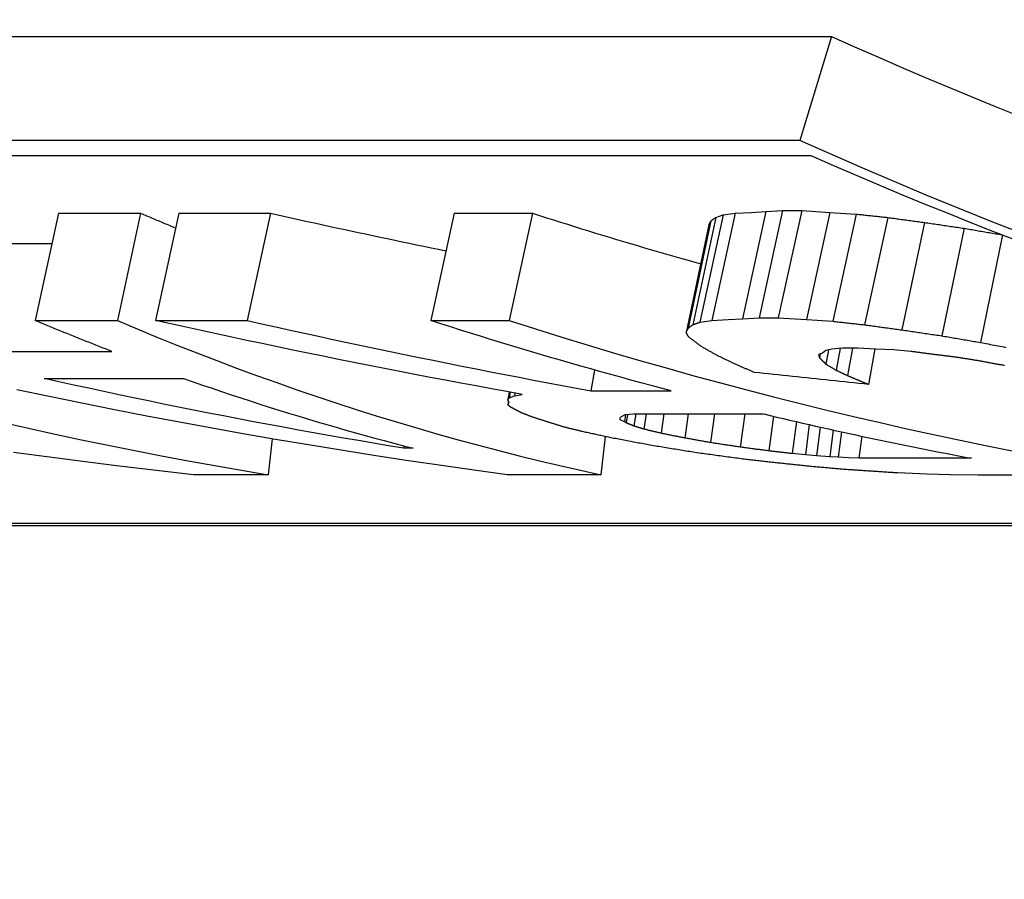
# Model space of a CAD drawing. Header units: millimetres. Extents: x 212 to 520, y 1 to 446.
# Tile 8 of 24: x 289.59 to 294.03, y 379 to 382.87. Entities that reach past the tile are written whole.
import ezdxf

# ---------------------------------------------------------------- set-up
doc = ezdxf.new("R2010")
doc.units = ezdxf.units.MM
doc.layers.add('Detail', color=2, linetype='Continuous')

msp = doc.modelspace()

# ---------------------------------------------------------------- linework, layer by layer
at = {"layer": 'Detail'}
for p, q in [((280.8598, 382.7967), (293.2499, 382.7967)), ((293.2499, 382.7967), (293.1081, 382.3276)), ((293.1081, 382.3276), (280.718, 382.3276)), ((280.9827, 382.2595), (293.1579, 382.2595)), ((289.7651, 381.9998), (289.6602, 381.5165)), ((289.7651, 381.9998), (290.1358, 381.9998)), ((290.1358, 381.9998), (290.0308, 381.5165)), ((290.308, 381.9998), (290.2031, 381.5165)), ((290.308, 381.9998), (290.7217, 381.9998)), ((290.7217, 381.9998), (290.6168, 381.5165)), ((291.5488, 381.9998), (291.4438, 381.5165)), ((291.5488, 381.9998), (291.9021, 381.9998)), ((291.9021, 381.9998), (291.7972, 381.5165)), ((292.7618, 381.9921), (292.6573, 381.5086)), ((292.8156, 381.9998), (292.7107, 381.5165)), ((292.7286, 381.9807), (292.7618, 381.9921)), ((292.7618, 381.9921), (292.8156, 381.9998)), ((292.8156, 381.9998), (292.8896, 382.0037)), ((292.9552, 382.0075), (292.8498, 381.5244)), ((292.8896, 382.0037), (292.9552, 382.0075)), ((293.0296, 382.0113), (292.9241, 381.5282)), ((292.9552, 382.0075), (293.0296, 382.0113)), ((293.1161, 382.0113), (293.0105, 381.5282)), ((293.0296, 382.0113), (293.1161, 382.0113)), ((293.1161, 382.0113), (293.2426, 382.0037)), ((293.2426, 382.0037), (293.1374, 381.5205)), ((293.2426, 382.0037), (293.3614, 381.996)), ((293.3614, 381.996), (293.2567, 381.5126)), ((292.6979, 381.9467), (292.596, 381.4624)), ((292.7072, 381.9654), (292.6042, 381.4815)), ((292.7286, 381.9807), (292.6247, 381.497)), ((292.6979, 381.9467), (292.7072, 381.9654)), ((293.5038, 381.9807), (293.3999, 381.497)), ((293.6699, 381.958), (293.5674, 381.474)), ((293.8484, 381.9318), (293.7473, 381.4473)), ((294.0214, 381.9019), (293.9221, 381.4173)), ((289.2758, 381.8628), (289.7354, 381.8628)), ((289.6602, 381.5165), (290.0308, 381.5165)), ((290.2031, 381.5165), (290.6168, 381.5165)), ((291.4438, 381.5165), (291.7972, 381.5165)), ((292.6573, 381.5086), (292.7107, 381.5165)), ((292.7107, 381.5165), (292.7844, 381.5205)), ((292.7844, 381.5205), (292.8498, 381.5244)), ((292.8498, 381.5244), (292.9241, 381.5282)), ((292.9241, 381.5282), (293.0105, 381.5282)), ((293.0105, 381.5282), (293.1374, 381.5205)), ((293.1374, 381.5205), (293.2567, 381.5126)), ((292.596, 381.4624), (292.6042, 381.4815)), ((289.1788, 381.377), (290.0062, 381.377)), ((293.2099, 381.3698), (293.1913, 381.3625)), ((293.2251, 381.3806), (293.2099, 381.3698)), ((293.2525, 381.3879), (293.2251, 381.3806)), ((293.2376, 381.3839), (293.2253, 381.32)), ((293.3004, 381.3916), (293.2525, 381.3879)), ((293.2898, 381.3908), (293.2712, 381.2923)), ((293.3693, 381.3916), (293.3004, 381.3916)), ((293.345, 381.3916), (293.3222, 381.2685)), ((293.4506, 381.3879), (293.3693, 381.3916)), ((293.4461, 381.3881), (293.4174, 381.2286)), ((293.5314, 381.3843), (293.4506, 381.3879)), ((293.6077, 381.377), (293.5314, 381.3843)), ((293.1913, 381.3625), (293.1966, 381.3483)), ((293.2001, 381.3659), (293.1966, 381.3483)), ((292.1822, 381.2932), (292.1657, 381.1995)), ((289.7004, 381.2551), (290.3294, 381.2551)), ((291.7974, 381.1941), (291.7913, 381.1584)), ((291.8016, 381.1934), (291.7972, 381.1678)), ((292.1657, 381.1995), (292.5275, 381.1995)), ((291.7938, 381.1529), (291.7911, 381.1368)), ((291.7913, 381.1584), (291.7972, 381.1678)), ((291.7972, 381.1678), (291.8209, 381.1772)), ((291.823, 381.1895), (291.8209, 381.1772)), ((291.8209, 381.1772), (291.8563, 381.1835)), ((291.7911, 381.1368), (291.797, 381.1461)), ((292.2974, 381.0689), (292.2984, 381.0747)), ((292.3169, 381.0604), (292.2974, 381.0689)), ((292.2984, 381.0747), (292.2999, 381.0805)), ((292.2999, 381.0805), (292.3099, 381.0862)), ((292.3099, 381.0862), (292.3198, 381.092)), ((292.3218, 381.0922), (292.3169, 381.0604)), ((292.3246, 381.0547), (292.3169, 381.0604)), ((292.3198, 381.092), (292.3588, 381.095)), ((292.3305, 381.0929), (292.3246, 381.0547)), ((292.3588, 381.095), (292.9447, 381.095)), ((292.3683, 381.095), (292.3601, 381.0407)), ((292.4148, 381.095), (292.4047, 381.0269)), ((292.4949, 381.095), (292.4822, 381.0079)), ((292.605, 381.095), (292.5896, 380.9867)), ((292.7236, 381.095), (292.7056, 380.966)), ((292.8591, 381.095), (292.8389, 380.9458)), ((292.9892, 381.0845), (292.9686, 380.9286)), ((293.0921, 381.0605), (293.0735, 380.9165)), ((293.1503, 381.0471), (293.1329, 380.9117)), ((293.1995, 381.036), (293.183, 380.9071)), ((293.2578, 381.023), (293.2424, 380.9023)), ((293.2954, 381.0147), (293.2809, 380.8999)), ((290.7287, 380.983), (290.7108, 380.8212)), ((292.2294, 380.9937), (292.2103, 380.8212)), ((293.3866, 380.995), (293.3741, 380.8954)), ((291.323, 380.9516), (291.3215, 380.9408)), ((291.3646, 380.9408), (291.3215, 380.9408)), ((293.1329, 380.9117), (293.0735, 380.9165)), ((293.183, 380.9071), (293.1329, 380.9117)), ((293.2424, 380.9023), (293.183, 380.9071)), ((293.2809, 380.8999), (293.2424, 380.9023)), ((293.3273, 380.8977), (293.2809, 380.8999)), ((293.3741, 380.8954), (293.3273, 380.8977)), ((293.8824, 380.8954), (293.3741, 380.8954)), ((290.7109, 380.8212), (290.3748, 380.8212)), ((292.2103, 380.8212), (291.7881, 380.8212)), ((293.6799, 380.8232), (293.5482, 380.8294)), ((293.7871, 380.8212), (293.6799, 380.8232)), ((293.9117, 380.8191), (293.7871, 380.8212)), ((294.6787, 380.8191), (293.9117, 380.8191)), ((299.9111, 380.6015), (287.736, 380.6015)), ((287.7871, 380.5922), (300.1772, 380.5922))]:
    msp.add_line(p, q, dxfattribs=at)
at = {"layer": 'Detail', "flags": 128}
for points in [[(296.2922, 381.2003), (295.9977, 381.2799), (295.7041, 381.364), (295.4113, 381.4528), (295.1195, 381.5462), (294.8288, 381.6442), (294.5391, 381.7467), (294.2505, 381.8538), (293.963, 381.9655), (293.6768, 382.0816), (293.3918, 382.2024), (293.1081, 382.3276)], [(290.1358, 381.9998), (290.1423, 381.997), (290.1489, 381.9942), (290.1555, 381.9914), (290.162, 381.9886), (290.1686, 381.9858), (290.1752, 381.983), (290.1818, 381.9802), (290.1883, 381.9774), (290.1949, 381.9746), (290.2015, 381.9719), (290.2081, 381.9691), (290.2146, 381.9663), (290.2212, 381.9635), (290.2278, 381.9608), (290.2344, 381.958), (290.2409, 381.9553), (290.2475, 381.9525), (290.2541, 381.9498), (290.2607, 381.9471), (290.2673, 381.9443), (290.2739, 381.9416), (290.2804, 381.9389), (290.287, 381.9361), (290.2936, 381.9334)], [(290.7217, 381.9998), (290.7546, 381.9924), (290.7875, 381.9851), (290.8203, 381.9778), (290.8532, 381.9705), (290.8861, 381.9632), (290.919, 381.956), (290.9519, 381.9488), (290.9848, 381.9416), (291.0177, 381.9345), (291.0506, 381.9274), (291.0835, 381.9203), (291.1165, 381.9133), (291.1494, 381.9062), (291.1824, 381.8992), (291.2153, 381.8923), (291.2483, 381.8853), (291.2812, 381.8784), (291.3142, 381.8715), (291.3471, 381.8647), (291.3801, 381.8578), (291.4131, 381.8511), (291.4461, 381.8443), (291.4791, 381.8375), (291.5121, 381.8308)], [(291.9021, 381.9998), (291.9336, 381.9897), (291.9651, 381.9796), (291.9966, 381.9696), (292.0282, 381.9596), (292.0597, 381.9497), (292.0912, 381.9398), (292.1228, 381.93), (292.1544, 381.9203), (292.186, 381.9106), (292.2176, 381.901), (292.2492, 381.8914), (292.2808, 381.8818), (292.3124, 381.8724), (292.3441, 381.8629), (292.3757, 381.8536), (292.4074, 381.8443), (292.4391, 381.835), (292.4708, 381.8258), (292.5025, 381.8167), (292.5342, 381.8076), (292.5659, 381.7985), (292.5976, 381.7895), (292.6294, 381.7806), (292.6611, 381.7717)], [(293.3614, 381.996), (293.3673, 381.9954), (293.3733, 381.9947), (293.3792, 381.9941), (293.3851, 381.9935), (293.391, 381.9928), (293.397, 381.9922), (293.4029, 381.9915), (293.4088, 381.9909), (293.4148, 381.9902), (293.4207, 381.9896), (293.4266, 381.989), (293.4326, 381.9883), (293.4385, 381.9877), (293.4444, 381.987), (293.4504, 381.9864), (293.4563, 381.9858), (293.4622, 381.9851), (293.4682, 381.9845), (293.4741, 381.9839), (293.48, 381.9832), (293.486, 381.9826), (293.4919, 381.9819), (293.4978, 381.9813), (293.5038, 381.9807)], [(292.7072, 381.9654), (292.7081, 381.9661), (292.709, 381.9667), (292.7099, 381.9673), (292.7108, 381.968), (292.7117, 381.9686), (292.7126, 381.9692), (292.7135, 381.9699), (292.7143, 381.9705), (292.7152, 381.9711), (292.7161, 381.9718), (292.717, 381.9724), (292.7179, 381.973), (292.7188, 381.9737), (292.7197, 381.9743), (292.7206, 381.9749), (292.7215, 381.9756), (292.7224, 381.9762), (292.7233, 381.9768), (292.7241, 381.9775), (292.725, 381.9781), (292.7259, 381.9788), (292.7268, 381.9794), (292.7277, 381.98), (292.7286, 381.9807)], [(293.5038, 381.9807), (293.5107, 381.9797), (293.5176, 381.9788), (293.5245, 381.9778), (293.5315, 381.9769), (293.5384, 381.9759), (293.5453, 381.975), (293.5522, 381.974), (293.5592, 381.9731), (293.5661, 381.9721), (293.573, 381.9712), (293.5799, 381.9703), (293.5868, 381.9693), (293.5938, 381.9684), (293.6007, 381.9674), (293.6076, 381.9665), (293.6145, 381.9655), (293.6215, 381.9646), (293.6284, 381.9637), (293.6353, 381.9627), (293.6422, 381.9618), (293.6492, 381.9608), (293.6561, 381.9599), (293.663, 381.959), (293.6699, 381.958)], [(293.6699, 381.958), (293.6774, 381.9569), (293.6848, 381.9558), (293.6922, 381.9547), (293.6997, 381.9536), (293.7071, 381.9525), (293.7145, 381.9514), (293.722, 381.9503), (293.7294, 381.9493), (293.7369, 381.9482), (293.7443, 381.9471), (293.7517, 381.946), (293.7592, 381.9449), (293.7666, 381.9438), (293.774, 381.9427), (293.7815, 381.9416), (293.7889, 381.9405), (293.7963, 381.9394), (293.8038, 381.9384), (293.8112, 381.9373), (293.8186, 381.9362), (293.8261, 381.9351), (293.8335, 381.934), (293.8409, 381.9329), (293.8484, 381.9318)], [(293.8484, 381.9318), (293.8555, 381.9306), (293.8626, 381.9294), (293.8698, 381.9282), (293.8769, 381.927), (293.884, 381.9257), (293.8912, 381.9245), (293.8983, 381.9233), (293.9054, 381.9221), (293.9125, 381.9208), (293.9197, 381.9196), (293.9268, 381.9184), (293.9339, 381.9172), (293.9411, 381.916), (293.9482, 381.9148), (293.9553, 381.9136), (293.9625, 381.9123), (293.9696, 381.9111), (293.9767, 381.9099), (293.9839, 381.9087), (293.991, 381.9075), (293.9981, 381.9063), (294.0052, 381.9051), (294.0124, 381.9039), (294.0195, 381.9027)], [(290.0062, 381.377), (289.9917, 381.3826), (289.9772, 381.3882), (289.9628, 381.3939), (289.9483, 381.3995), (289.9339, 381.4052), (289.9195, 381.4109), (289.905, 381.4166), (289.8906, 381.4223), (289.8762, 381.428), (289.8617, 381.4338), (289.8473, 381.4396), (289.8329, 381.4454), (289.8185, 381.4512), (289.8041, 381.4571), (289.7897, 381.4629), (289.7753, 381.4688), (289.7609, 381.4747), (289.7465, 381.4806), (289.7321, 381.4865), (289.7177, 381.4925), (289.7033, 381.4985), (289.689, 381.5045), (289.6746, 381.5105), (289.6602, 381.5165)], [(290.0308, 381.5165), (290.1201, 381.4788), (290.2095, 381.4419), (290.2991, 381.4058), (290.3888, 381.3704), (290.4787, 381.3357), (290.5687, 381.3018), (290.6588, 381.2687), (290.7491, 381.2363), (290.8396, 381.2046), (290.9301, 381.1738), (291.0208, 381.1436), (291.1117, 381.1143), (291.2026, 381.0856), (291.2937, 381.0578), (291.3849, 381.0307), (291.4762, 381.0044), (291.5676, 380.9788), (291.6591, 380.954), (291.7507, 380.9299), (291.8425, 380.9067), (291.9343, 380.8841), (292.0262, 380.8624), (292.1182, 380.8414), (292.2103, 380.8212)], [(291.8563, 381.1835), (291.7872, 381.196), (291.7181, 381.2086), (291.6489, 381.2213), (291.5799, 381.2341), (291.5108, 381.2471), (291.4418, 381.2602), (291.3727, 381.2734), (291.3037, 381.2867), (291.2348, 381.3001), (291.1658, 381.3137), (291.0969, 381.3274), (291.028, 381.3412), (290.9591, 381.3551), (290.8903, 381.3692), (290.8214, 381.3834), (290.7526, 381.3977), (290.6838, 381.4121), (290.6151, 381.4266), (290.5464, 381.4413), (290.4777, 381.4561), (290.409, 381.471), (290.3403, 381.4861), (290.2717, 381.5012), (290.2031, 381.5165)], [(290.6168, 381.5165), (290.6811, 381.502), (290.7454, 381.4877), (290.8097, 381.4734), (290.8741, 381.4593), (290.9384, 381.4452), (291.0028, 381.4313), (291.0673, 381.4175), (291.1317, 381.4038), (291.1962, 381.3902), (291.2607, 381.3767), (291.3252, 381.3633), (291.3897, 381.3501), (291.4543, 381.3369), (291.5188, 381.3239), (291.5834, 381.3109), (291.6481, 381.2981), (291.7127, 381.2854), (291.7774, 381.2728), (291.842, 381.2603), (291.9067, 381.2479), (291.9715, 381.2356), (292.0362, 381.2235), (292.101, 381.2114), (292.1657, 381.1995)], [(292.5275, 381.1995), (292.4822, 381.2114), (292.4368, 381.2235), (292.3914, 381.2356), (292.3461, 381.2479), (292.3008, 381.2603), (292.2555, 381.2728), (292.2102, 381.2854), (292.1649, 381.2981), (292.1197, 381.3109), (292.0745, 381.3239), (292.0293, 381.3369), (291.9841, 381.3501), (291.939, 381.3633), (291.8939, 381.3767), (291.8488, 381.3902), (291.8037, 381.4038), (291.7586, 381.4175), (291.7136, 381.4313), (291.6686, 381.4452), (291.6236, 381.4593), (291.5786, 381.4734), (291.5337, 381.4877), (291.4887, 381.502), (291.4438, 381.5165)], [(291.7972, 381.5165), (291.9157, 381.4787), (292.0343, 381.4416), (292.1531, 381.4053), (292.2721, 381.3698), (292.3912, 381.335), (292.5105, 381.3009), (292.6299, 381.2677), (292.7494, 381.2352), (292.8691, 381.2034), (292.989, 381.1724), (293.1089, 381.1422), (293.229, 381.1127), (293.3492, 381.084), (293.4695, 381.0561), (293.59, 381.0289), (293.7105, 381.0026), (293.8312, 380.9769), (293.952, 380.9521), (294.0729, 380.928)], [(292.6247, 381.497), (292.6261, 381.4975), (292.6275, 381.498), (292.6288, 381.4985), (292.6302, 381.4989), (292.6315, 381.4994), (292.6329, 381.4999), (292.6342, 381.5004), (292.6356, 381.5009), (292.637, 381.5014), (292.6383, 381.5018), (292.6397, 381.5023), (292.641, 381.5028), (292.6424, 381.5033), (292.6438, 381.5038), (292.6451, 381.5043), (292.6465, 381.5048), (292.6478, 381.5052), (292.6492, 381.5057), (292.6505, 381.5062), (292.6519, 381.5067), (292.6533, 381.5072), (292.6546, 381.5077), (292.656, 381.5082), (292.6573, 381.5086)], [(293.2567, 381.5126), (293.2626, 381.512), (293.2686, 381.5113), (293.2746, 381.5107), (293.2805, 381.51), (293.2865, 381.5094), (293.2925, 381.5087), (293.2984, 381.5081), (293.3044, 381.5074), (293.3104, 381.5068), (293.3163, 381.5061), (293.3223, 381.5055), (293.3283, 381.5048), (293.3343, 381.5042), (293.3402, 381.5035), (293.3462, 381.5029), (293.3522, 381.5022), (293.3581, 381.5016), (293.3641, 381.5009), (293.3701, 381.5003), (293.376, 381.4996), (293.382, 381.499), (293.388, 381.4983), (293.3939, 381.4977), (293.3999, 381.497)], [(292.6051, 381.4435), (292.6047, 381.4442), (292.6043, 381.445), (292.604, 381.4458), (292.6036, 381.4466), (292.6032, 381.4474), (292.6028, 381.4482), (292.6024, 381.449), (292.602, 381.4498), (292.6017, 381.4505), (292.6013, 381.4513), (292.6009, 381.4521), (292.6005, 381.4529), (292.6002, 381.4537), (292.5998, 381.4545), (292.5994, 381.4553), (292.599, 381.4561), (292.5986, 381.4568), (292.5983, 381.4576), (292.5979, 381.4584), (292.5975, 381.4592), (292.5971, 381.46), (292.5967, 381.4608), (292.5964, 381.4616), (292.596, 381.4624)], [(292.6042, 381.4815), (292.6051, 381.4822), (292.6059, 381.4828), (292.6068, 381.4834), (292.6076, 381.4841), (292.6085, 381.4847), (292.6093, 381.4854), (292.6102, 381.486), (292.611, 381.4867), (292.6119, 381.4873), (292.6128, 381.488), (292.6136, 381.4886), (292.6145, 381.4892), (292.6153, 381.4899), (292.6162, 381.4905), (292.617, 381.4912), (292.6179, 381.4918), (292.6187, 381.4925), (292.6196, 381.4931), (292.6205, 381.4938), (292.6213, 381.4944), (292.6222, 381.4951), (292.623, 381.4957), (292.6239, 381.4964), (292.6247, 381.497)], [(293.3999, 381.497), (293.4069, 381.496), (293.4139, 381.4951), (293.4208, 381.4941), (293.4278, 381.4931), (293.4348, 381.4922), (293.4418, 381.4912), (293.4487, 381.4903), (293.4557, 381.4893), (293.4627, 381.4883), (293.4697, 381.4874), (293.4766, 381.4864), (293.4836, 381.4854), (293.4906, 381.4845), (293.4976, 381.4835), (293.5045, 381.4826), (293.5115, 381.4816), (293.5185, 381.4807), (293.5255, 381.4797), (293.5325, 381.4787), (293.5394, 381.4778), (293.5464, 381.4768), (293.5534, 381.4759), (293.5604, 381.4749), (293.5673, 381.474)], [(293.5673, 381.474), (293.5748, 381.4728), (293.5823, 381.4717), (293.5898, 381.4706), (293.5973, 381.4695), (293.6048, 381.4684), (293.6123, 381.4673), (293.6198, 381.4661), (293.6273, 381.465), (293.6348, 381.4639), (293.6423, 381.4628), (293.6498, 381.4617), (293.6573, 381.4606), (293.6648, 381.4595), (293.6723, 381.4584), (293.6798, 381.4573), (293.6873, 381.4562), (293.6948, 381.4551), (293.7023, 381.4539), (293.7098, 381.4528), (293.7173, 381.4517), (293.7248, 381.4506), (293.7323, 381.4495), (293.7398, 381.4484), (293.7473, 381.4473)], [(292.6644, 381.3988), (292.662, 381.4007), (292.6595, 381.4025), (292.657, 381.4043), (292.6545, 381.4062), (292.6521, 381.408), (292.6496, 381.4099), (292.6471, 381.4117), (292.6446, 381.4136), (292.6422, 381.4154), (292.6397, 381.4173), (292.6372, 381.4191), (292.6347, 381.421), (292.6323, 381.4229), (292.6298, 381.4247), (292.6273, 381.4266), (292.6249, 381.4285), (292.6224, 381.4303), (292.6199, 381.4322), (292.6174, 381.4341), (292.615, 381.4359), (292.6125, 381.4378), (292.61, 381.4397), (292.6076, 381.4416), (292.6051, 381.4435)], [(293.7473, 381.4473), (293.7546, 381.4461), (293.7618, 381.4448), (293.7691, 381.4435), (293.7764, 381.4423), (293.7837, 381.441), (293.791, 381.4398), (293.7983, 381.4385), (293.8055, 381.4372), (293.8128, 381.436), (293.8201, 381.4347), (293.8274, 381.4335), (293.8347, 381.4322), (293.842, 381.431), (293.8492, 381.4297), (293.8565, 381.4285), (293.8638, 381.4272), (293.8711, 381.426), (293.8784, 381.4247), (293.8857, 381.4235), (293.8929, 381.4222), (293.9002, 381.421), (293.9075, 381.4198), (293.9148, 381.4185), (293.9221, 381.4173)], [(293.9221, 381.4173), (293.9309, 381.4156), (293.9397, 381.4139), (293.9485, 381.4122), (293.9573, 381.4105), (293.9661, 381.4088), (293.9749, 381.4071), (293.9837, 381.4054), (293.9925, 381.4037), (294.0013, 381.4021), (294.0101, 381.4004), (294.0189, 381.3987), (294.0276, 381.397), (294.0364, 381.3954)], [(292.7412, 381.3555), (292.738, 381.3573), (292.7348, 381.3591), (292.7316, 381.3608), (292.7284, 381.3626), (292.7252, 381.3644), (292.722, 381.3662), (292.7188, 381.368), (292.7156, 381.3698), (292.7124, 381.3716), (292.7092, 381.3734), (292.706, 381.3752), (292.7028, 381.377), (292.6996, 381.3788), (292.6964, 381.3806), (292.6932, 381.3824), (292.69, 381.3843), (292.6868, 381.3861), (292.6836, 381.3879), (292.6804, 381.3897), (292.6772, 381.3915), (292.674, 381.3933), (292.6708, 381.3952), (292.6676, 381.397), (292.6644, 381.3988)], [(293.7169, 381.3625), (293.7123, 381.3631), (293.7078, 381.3637), (293.7032, 381.3643), (293.6987, 381.3649), (293.6941, 381.3655), (293.6896, 381.3661), (293.685, 381.3667), (293.6805, 381.3673), (293.6759, 381.368), (293.6714, 381.3686), (293.6668, 381.3692), (293.6623, 381.3698), (293.6577, 381.3704), (293.6532, 381.371), (293.6486, 381.3716), (293.6441, 381.3722), (293.6395, 381.3728), (293.635, 381.3734), (293.6304, 381.374), (293.6259, 381.3746), (293.6213, 381.3752), (293.6168, 381.3758), (293.6122, 381.3764), (293.6077, 381.377)], [(292.8239, 381.3166), (292.8205, 381.3182), (292.817, 381.3198), (292.8136, 381.3214), (292.8101, 381.323), (292.8067, 381.3246), (292.8032, 381.3262), (292.7998, 381.3278), (292.7963, 381.3294), (292.7929, 381.3311), (292.7894, 381.3327), (292.786, 381.3343), (292.7825, 381.3359), (292.7791, 381.3375), (292.7756, 381.3392), (292.7722, 381.3408), (292.7688, 381.3424), (292.7653, 381.344), (292.7619, 381.3457), (292.7584, 381.3473), (292.755, 381.3489), (292.7515, 381.3506), (292.7481, 381.3522), (292.7446, 381.3538), (292.7412, 381.3555)], [(293.1966, 381.3483), (293.1972, 381.3477), (293.1978, 381.3471), (293.1984, 381.3465), (293.199, 381.3459), (293.1996, 381.3454), (293.2002, 381.3448), (293.2008, 381.3442), (293.2014, 381.3436), (293.202, 381.343), (293.2026, 381.3424), (293.2032, 381.3418), (293.2038, 381.3412), (293.2044, 381.3406), (293.205, 381.34), (293.2056, 381.3394), (293.2062, 381.3388), (293.2068, 381.3382), (293.2074, 381.3376), (293.208, 381.3371), (293.2086, 381.3365), (293.2092, 381.3359), (293.2098, 381.3353), (293.2104, 381.3347), (293.2109, 381.3341)], [(293.2109, 381.3341), (293.2115, 381.3335), (293.2121, 381.3329), (293.2127, 381.3323), (293.2133, 381.3317), (293.2139, 381.3312), (293.2145, 381.3306), (293.2151, 381.33), (293.2157, 381.3294), (293.2163, 381.3288), (293.2169, 381.3282), (293.2175, 381.3276), (293.2181, 381.327), (293.2187, 381.3265), (293.2193, 381.3259), (293.2199, 381.3253), (293.2205, 381.3247), (293.2211, 381.3241), (293.2217, 381.3235), (293.2223, 381.3229), (293.2229, 381.3223), (293.2235, 381.3218), (293.2241, 381.3212), (293.2247, 381.3206), (293.2253, 381.32)], [(293.8048, 381.3518), (293.8012, 381.3523), (293.7975, 381.3527), (293.7938, 381.3532), (293.7902, 381.3536), (293.7865, 381.3541), (293.7829, 381.3545), (293.7792, 381.3549), (293.7755, 381.3554), (293.7719, 381.3558), (293.7682, 381.3563), (293.7645, 381.3567), (293.7609, 381.3572), (293.7572, 381.3576), (293.7535, 381.3581), (293.7499, 381.3585), (293.7462, 381.359), (293.7425, 381.3594), (293.7389, 381.3599), (293.7352, 381.3603), (293.7315, 381.3607), (293.7279, 381.3612), (293.7242, 381.3616), (293.7205, 381.3621), (293.7169, 381.3625)], [(293.8968, 381.3376), (293.893, 381.3382), (293.8891, 381.3388), (293.8853, 381.3394), (293.8815, 381.3399), (293.8777, 381.3405), (293.8738, 381.3411), (293.87, 381.3417), (293.8662, 381.3423), (293.8623, 381.3429), (293.8585, 381.3435), (293.8547, 381.3441), (293.8508, 381.3447), (293.847, 381.3453), (293.8432, 381.3459), (293.8393, 381.3465), (293.8355, 381.3471), (293.8317, 381.3477), (293.8278, 381.3483), (293.824, 381.3489), (293.8202, 381.3494), (293.8163, 381.35), (293.8125, 381.3506), (293.8087, 381.3512), (293.8048, 381.3518)], [(293.9923, 381.32), (293.9883, 381.3207), (293.9844, 381.3215), (293.9804, 381.3222), (293.9764, 381.3229), (293.9724, 381.3237), (293.9684, 381.3244), (293.9645, 381.3251), (293.9605, 381.3258), (293.9565, 381.3266), (293.9525, 381.3273), (293.9485, 381.328), (293.9446, 381.3288), (293.9406, 381.3295), (293.9366, 381.3302), (293.9326, 381.331), (293.9286, 381.3317), (293.9247, 381.3324), (293.9207, 381.3332), (293.9167, 381.3339), (293.9127, 381.3346), (293.9087, 381.3354), (293.9048, 381.3361), (293.9008, 381.3368), (293.8968, 381.3376)], [(292.9029, 381.2821), (292.8996, 381.2835), (292.8963, 381.285), (292.893, 381.2864), (292.8897, 381.2878), (292.8864, 381.2892), (292.8831, 381.2907), (292.8798, 381.2921), (292.8765, 381.2935), (292.8732, 381.2949), (292.87, 381.2964), (292.8667, 381.2978), (292.8634, 381.2992), (292.8601, 381.3007), (292.8568, 381.3021), (292.8535, 381.3036), (292.8502, 381.305), (292.8469, 381.3064), (292.8437, 381.3079), (292.8404, 381.3093), (292.8371, 381.3108), (292.8338, 381.3122), (292.8305, 381.3137), (292.8272, 381.3151), (292.8239, 381.3166)], [(293.4174, 381.2286), (293.3959, 381.2307), (293.3745, 381.2329), (293.353, 381.2351), (293.3316, 381.2373), (293.3101, 381.2395), (293.2887, 381.2418), (293.2673, 381.244), (293.2458, 381.2462), (293.2244, 381.2484), (293.2029, 381.2506), (293.1815, 381.2528), (293.1601, 381.2551), (293.1386, 381.2573), (293.1172, 381.2595), (293.0957, 381.2618), (293.0743, 381.264), (293.0529, 381.2663), (293.0314, 381.2685), (293.01, 381.2708), (292.9886, 381.273), (292.9671, 381.2753), (292.9457, 381.2776), (292.9243, 381.2798), (292.9029, 381.2821)], [(293.2253, 381.32), (293.2272, 381.3188), (293.2291, 381.3177), (293.231, 381.3165), (293.2329, 381.3154), (293.2349, 381.3142), (293.2368, 381.313), (293.2387, 381.3119), (293.2406, 381.3107), (293.2425, 381.3096), (293.2444, 381.3084), (293.2463, 381.3073), (293.2482, 381.3061), (293.2502, 381.305), (293.2521, 381.3038), (293.254, 381.3027), (293.2559, 381.3015), (293.2578, 381.3004), (293.2597, 381.2992), (293.2616, 381.2981), (293.2636, 381.2969), (293.2655, 381.2958), (293.2674, 381.2946), (293.2693, 381.2935), (293.2712, 381.2923)], [(293.2712, 381.2923), (293.2733, 381.2913), (293.2755, 381.2903), (293.2776, 381.2893), (293.2797, 381.2883), (293.2818, 381.2873), (293.2839, 381.2863), (293.2861, 381.2853), (293.2882, 381.2843), (293.2903, 381.2834), (293.2924, 381.2824), (293.2946, 381.2814), (293.2967, 381.2804), (293.2988, 381.2794), (293.3009, 381.2784), (293.3031, 381.2774), (293.3052, 381.2764), (293.3073, 381.2754), (293.3094, 381.2744), (293.3115, 381.2734), (293.3137, 381.2724), (293.3158, 381.2715), (293.3179, 381.2705), (293.32, 381.2695), (293.3222, 381.2685)], [(294.0304, 381.3137), (294.0269, 381.3142), (294.0235, 381.3148), (294.02, 381.3154), (294.0165, 381.316), (294.0131, 381.3165), (294.0096, 381.3171), (294.0062, 381.3177), (294.0027, 381.3183), (293.9992, 381.3188), (293.9958, 381.3194), (293.9923, 381.32)], [(291.3215, 380.9408), (291.2537, 380.9521), (291.1859, 380.9634), (291.1181, 380.975), (291.0503, 380.9867), (290.9826, 380.9986), (290.9149, 381.0106), (290.8472, 381.0228), (290.7795, 381.0352), (290.7119, 381.0477), (290.6443, 381.0604), (290.5767, 381.0732), (290.5091, 381.0862), (290.4416, 381.0994), (290.374, 381.1128), (290.3066, 381.1263), (290.2391, 381.1399), (290.1717, 381.1538), (290.1042, 381.1678), (290.0369, 381.1819), (289.9695, 381.1962), (289.9022, 381.2107), (289.8349, 381.2254), (289.7676, 381.2402), (289.7004, 381.2551)], [(290.3294, 381.2551), (290.3722, 381.2402), (290.4151, 381.2254), (290.458, 381.2107), (290.5009, 381.1962), (290.5438, 381.1819), (290.5868, 381.1678), (290.6298, 381.1538), (290.6728, 381.1399), (290.7158, 381.1263), (290.7589, 381.1128), (290.802, 381.0994), (290.8451, 381.0862), (290.8883, 381.0732), (290.9315, 381.0604), (290.9747, 381.0477), (291.0179, 381.0352), (291.0612, 381.0228), (291.1044, 381.0106), (291.1477, 380.9986), (291.1911, 380.9867), (291.2344, 380.975), (291.2778, 380.9634), (291.3212, 380.9521), (291.3646, 380.9408)], [(293.3222, 381.2685), (293.3241, 381.2677), (293.3261, 381.2668), (293.3281, 381.266), (293.3301, 381.2651), (293.332, 381.2643), (293.334, 381.2635), (293.336, 381.2626), (293.3379, 381.2618), (293.3399, 381.2609), (293.3419, 381.2601), (293.3439, 381.2593), (293.3458, 381.2584), (293.3478, 381.2576), (293.3498, 381.2568), (293.3517, 381.2559), (293.3537, 381.2551), (293.3557, 381.2543), (293.3577, 381.2534), (293.3596, 381.2526), (293.3616, 381.2518), (293.3636, 381.2509), (293.3656, 381.2501), (293.3675, 381.2493), (293.3695, 381.2484)], [(293.3695, 381.2484), (293.3715, 381.2476), (293.3735, 381.2468), (293.3755, 381.2459), (293.3775, 381.2451), (293.3795, 381.2443), (293.3815, 381.2434), (293.3835, 381.2426), (293.3854, 381.2418), (293.3874, 381.241), (293.3894, 381.2401), (293.3914, 381.2393), (293.3934, 381.2385), (293.3954, 381.2376), (293.3974, 381.2368), (293.3994, 381.236), (293.4014, 381.2352), (293.4034, 381.2343), (293.4054, 381.2335), (293.4074, 381.2327), (293.4094, 381.2319), (293.4114, 381.231), (293.4134, 381.2302), (293.4154, 381.2294), (293.4174, 381.2286)], [(291.7881, 380.8212), (291.64, 380.8414), (291.492, 380.8624), (291.3441, 380.8841), (291.1963, 380.9067), (291.0485, 380.9299), (290.9009, 380.954), (290.7534, 380.9788), (290.606, 381.0044), (290.4587, 381.0307), (290.3115, 381.0578), (290.1644, 381.0856), (290.0174, 381.1143), (289.8706, 381.1436), (289.7239, 381.1738), (289.5773, 381.2046)], [(291.797, 381.1461), (291.7968, 381.1466), (291.7965, 381.1471), (291.7963, 381.1476), (291.7961, 381.1481), (291.7958, 381.1486), (291.7956, 381.1491), (291.7953, 381.1497), (291.7951, 381.1502), (291.7949, 381.1507), (291.7946, 381.1512), (291.7944, 381.1517), (291.7942, 381.1522), (291.7939, 381.1527), (291.7937, 381.1532), (291.7934, 381.1537), (291.7932, 381.1543), (291.793, 381.1548), (291.7927, 381.1553), (291.7925, 381.1558), (291.7923, 381.1563), (291.792, 381.1568), (291.7918, 381.1573), (291.7915, 381.1578), (291.7913, 381.1584)], [(291.8053, 381.1248), (291.8047, 381.1253), (291.8042, 381.1258), (291.8036, 381.1263), (291.803, 381.1268), (291.8024, 381.1273), (291.8018, 381.1278), (291.8012, 381.1283), (291.8006, 381.1288), (291.8, 381.1293), (291.7994, 381.1298), (291.7988, 381.1303), (291.7982, 381.1308), (291.7976, 381.1313), (291.797, 381.1318), (291.7965, 381.1323), (291.7959, 381.1328), (291.7953, 381.1333), (291.7947, 381.1338), (291.7941, 381.1343), (291.7935, 381.1348), (291.7929, 381.1353), (291.7923, 381.1358), (291.7917, 381.1363), (291.7911, 381.1368)], [(291.8289, 381.1127), (291.8279, 381.1132), (291.8269, 381.1137), (291.8259, 381.1142), (291.8249, 381.1147), (291.824, 381.1152), (291.823, 381.1157), (291.822, 381.1162), (291.821, 381.1167), (291.82, 381.1172), (291.8191, 381.1177), (291.8181, 381.1182), (291.8171, 381.1187), (291.8161, 381.1192), (291.8151, 381.1197), (291.8142, 381.1202), (291.8132, 381.1207), (291.8122, 381.1212), (291.8112, 381.1217), (291.8102, 381.1223), (291.8093, 381.1228), (291.8083, 381.1233), (291.8073, 381.1238), (291.8063, 381.1243), (291.8053, 381.1248)], [(291.8516, 381.1009), (291.8506, 381.1014), (291.8497, 381.1019), (291.8488, 381.1024), (291.8478, 381.1029), (291.8469, 381.1034), (291.8459, 381.1039), (291.845, 381.1044), (291.844, 381.1049), (291.8431, 381.1053), (291.8421, 381.1058), (291.8412, 381.1063), (291.8402, 381.1068), (291.8393, 381.1073), (291.8383, 381.1078), (291.8374, 381.1083), (291.8364, 381.1088), (291.8355, 381.1093), (291.8346, 381.1098), (291.8336, 381.1103), (291.8327, 381.1108), (291.8317, 381.1113), (291.8308, 381.1117), (291.8298, 381.1122), (291.8289, 381.1127)], [(291.9035, 381.0805), (291.9013, 381.0813), (291.8991, 381.0822), (291.897, 381.083), (291.8948, 381.0839), (291.8927, 381.0847), (291.8905, 381.0856), (291.8883, 381.0864), (291.8862, 381.0873), (291.884, 381.0881), (291.8818, 381.089), (291.8797, 381.0898), (291.8775, 381.0907), (291.8754, 381.0915), (291.8732, 381.0924), (291.871, 381.0932), (291.8689, 381.0941), (291.8667, 381.0949), (291.8646, 381.0958), (291.8624, 381.0966), (291.8602, 381.0975), (291.8581, 381.0984), (291.8559, 381.0992), (291.8538, 381.1001), (291.8516, 381.1009)], [(291.9765, 381.0575), (291.9734, 381.0584), (291.9704, 381.0594), (291.9674, 381.0603), (291.9643, 381.0613), (291.9613, 381.0622), (291.9582, 381.0632), (291.9552, 381.0641), (291.9521, 381.0651), (291.9491, 381.0661), (291.946, 381.067), (291.943, 381.068), (291.94, 381.0689), (291.9369, 381.0699), (291.9339, 381.0708), (291.9308, 381.0718), (291.9278, 381.0728), (291.9248, 381.0737), (291.9217, 381.0747), (291.9187, 381.0756), (291.9156, 381.0766), (291.9126, 381.0776), (291.9096, 381.0785), (291.9065, 381.0795), (291.9035, 381.0805)], [(289.5107, 381.0578), (289.6302, 381.0307), (289.7499, 381.0044), (289.8696, 380.9788), (289.9895, 380.954), (290.1095, 380.93), (290.2296, 380.9067), (290.3498, 380.8841), (290.47, 380.8624), (290.5904, 380.8414), (290.7109, 380.8212)], [(292.0487, 381.0352), (292.0457, 381.0361), (292.0427, 381.037), (292.0397, 381.0379), (292.0367, 381.0388), (292.0337, 381.0398), (292.0307, 381.0407), (292.0277, 381.0416), (292.0246, 381.0425), (292.0216, 381.0435), (292.0186, 381.0444), (292.0156, 381.0453), (292.0126, 381.0463), (292.0096, 381.0472), (292.0066, 381.0481), (292.0036, 381.0491), (292.0006, 381.05), (291.9975, 381.0509), (291.9945, 381.0519), (291.9915, 381.0528), (291.9885, 381.0537), (291.9855, 381.0547), (291.9825, 381.0556), (291.9795, 381.0566), (291.9765, 381.0575)], [(292.1266, 381.016), (292.1233, 381.0168), (292.1201, 381.0176), (292.1169, 381.0184), (292.1136, 381.0192), (292.1104, 381.0199), (292.1071, 381.0207), (292.1039, 381.0215), (292.1006, 381.0223), (292.0974, 381.0231), (292.0942, 381.0239), (292.0909, 381.0247), (292.0877, 381.0255), (292.0844, 381.0263), (292.0812, 381.0271), (292.0779, 381.0279), (292.0747, 381.0287), (292.0714, 381.0295), (292.0682, 381.0303), (292.065, 381.0311), (292.0617, 381.0319), (292.0585, 381.0327), (292.0552, 381.0335), (292.052, 381.0343), (292.0487, 381.0352)], [(292.262, 380.9867), (292.2564, 380.9879), (292.2507, 380.9891), (292.2451, 380.9903), (292.2394, 380.9915), (292.2338, 380.9927), (292.2281, 380.994), (292.2225, 380.9952), (292.2169, 380.9964), (292.2112, 380.9976), (292.2056, 380.9988), (292.1999, 381), (292.1943, 381.0012), (292.1886, 381.0025), (292.183, 381.0037), (292.1774, 381.0049), (292.1717, 381.0061), (292.1661, 381.0074), (292.1604, 381.0086), (292.1548, 381.0098), (292.1492, 381.011), (292.1435, 381.0123), (292.1379, 381.0135), (292.1322, 381.0147), (292.1266, 381.016)], [(292.3601, 381.0407), (292.3586, 381.0413), (292.3571, 381.0419), (292.3556, 381.0425), (292.3542, 381.043), (292.3527, 381.0436), (292.3512, 381.0442), (292.3497, 381.0448), (292.3482, 381.0454), (292.3468, 381.0459), (292.3453, 381.0465), (292.3438, 381.0471), (292.3423, 381.0477), (292.3409, 381.0483), (292.3394, 381.0489), (292.3379, 381.0494), (292.3364, 381.05), (292.335, 381.0506), (292.3335, 381.0512), (292.332, 381.0518), (292.3305, 381.0524), (292.3291, 381.053), (292.3276, 381.0535), (292.3261, 381.0541), (292.3246, 381.0547)], [(292.4047, 381.0269), (292.4028, 381.0275), (292.401, 381.0281), (292.3991, 381.0286), (292.3972, 381.0292), (292.3954, 381.0298), (292.3935, 381.0304), (292.3917, 381.0309), (292.3898, 381.0315), (292.3879, 381.0321), (292.3861, 381.0326), (292.3842, 381.0332), (292.3824, 381.0338), (292.3805, 381.0344), (292.3787, 381.0349), (292.3768, 381.0355), (292.3749, 381.0361), (292.3731, 381.0367), (292.3712, 381.0373), (292.3694, 381.0378), (292.3675, 381.0384), (292.3656, 381.039), (292.3638, 381.0396), (292.3619, 381.0401), (292.3601, 381.0407)], [(292.4822, 381.0079), (292.479, 381.0087), (292.4757, 381.0095), (292.4725, 381.0103), (292.4693, 381.0111), (292.4661, 381.0118), (292.4628, 381.0126), (292.4596, 381.0134), (292.4564, 381.0142), (292.4531, 381.015), (292.4499, 381.0158), (292.4467, 381.0166), (292.4434, 381.0174), (292.4402, 381.0182), (292.437, 381.019), (292.4337, 381.0198), (292.4305, 381.0205), (292.4273, 381.0213), (292.4241, 381.0221), (292.4208, 381.0229), (292.4176, 381.0237), (292.4144, 381.0245), (292.4111, 381.0253), (292.4079, 381.0261), (292.4047, 381.0269)], [(292.4401, 380.9533), (292.4327, 380.9547), (292.4253, 380.956), (292.4179, 380.9574), (292.4104, 380.9588), (292.403, 380.9602), (292.3956, 380.9615), (292.3882, 380.9629), (292.3807, 380.9643), (292.3733, 380.9657), (292.3659, 380.9671), (292.3585, 380.9685), (292.3511, 380.9698), (292.3436, 380.9712), (292.3362, 380.9726), (292.3288, 380.974), (292.3214, 380.9754), (292.3139, 380.9768), (292.3065, 380.9782), (292.2991, 380.9797), (292.2917, 380.9811), (292.2843, 380.9825), (292.2769, 380.9839), (292.2694, 380.9853), (292.262, 380.9867)], [(292.5896, 380.9867), (292.5851, 380.9876), (292.5806, 380.9885), (292.5762, 380.9894), (292.5717, 380.9902), (292.5672, 380.9911), (292.5627, 380.992), (292.5583, 380.9929), (292.5538, 380.9937), (292.5493, 380.9946), (292.5448, 380.9955), (292.5404, 380.9964), (292.5359, 380.9973), (292.5314, 380.9981), (292.5269, 380.999), (292.5225, 380.9999), (292.518, 381.0008), (292.5135, 381.0017), (292.509, 381.0026), (292.5046, 381.0035), (292.5001, 381.0044), (292.4956, 381.0052), (292.4912, 381.0061), (292.4867, 381.007), (292.4822, 381.0079)], [(292.7056, 380.966), (292.7008, 380.9668), (292.696, 380.9677), (292.6911, 380.9685), (292.6863, 380.9694), (292.6815, 380.9702), (292.6766, 380.9711), (292.6718, 380.972), (292.6669, 380.9728), (292.6621, 380.9737), (292.6573, 380.9746), (292.6524, 380.9754), (292.6476, 380.9763), (292.6428, 380.9772), (292.6379, 380.978), (292.6331, 380.9789), (292.6283, 380.9798), (292.6234, 380.9806), (292.6186, 380.9815), (292.6138, 380.9824), (292.6089, 380.9832), (292.6041, 380.9841), (292.5992, 380.985), (292.5944, 380.9859), (292.5896, 380.9867)], [(292.6349, 380.9213), (292.6268, 380.9226), (292.6187, 380.9239), (292.6106, 380.9253), (292.6025, 380.9266), (292.5943, 380.9279), (292.5862, 380.9292), (292.5781, 380.9305), (292.57, 380.9318), (292.5619, 380.9332), (292.5538, 380.9345), (292.5456, 380.9358), (292.5375, 380.9371), (292.5294, 380.9385), (292.5213, 380.9398), (292.5132, 380.9412), (292.5051, 380.9425), (292.4969, 380.9438), (292.4888, 380.9452), (292.4807, 380.9465), (292.4726, 380.9479), (292.4645, 380.9492), (292.4564, 380.9506), (292.4483, 380.9519), (292.4401, 380.9533)], [(292.8389, 380.9458), (292.8334, 380.9466), (292.8278, 380.9475), (292.8223, 380.9483), (292.8167, 380.9491), (292.8111, 380.95), (292.8056, 380.9508), (292.8, 380.9516), (292.7945, 380.9525), (292.7889, 380.9533), (292.7834, 380.9541), (292.7778, 380.955), (292.7723, 380.9558), (292.7667, 380.9567), (292.7612, 380.9575), (292.7556, 380.9583), (292.7501, 380.9592), (292.7445, 380.96), (292.7389, 380.9609), (292.7334, 380.9617), (292.7278, 380.9626), (292.7223, 380.9634), (292.7167, 380.9643), (292.7112, 380.9651), (292.7056, 380.966)], [(292.9686, 380.9286), (292.9632, 380.9293), (292.9578, 380.93), (292.9524, 380.9307), (292.947, 380.9314), (292.9416, 380.9321), (292.9362, 380.9328), (292.9308, 380.9336), (292.9254, 380.9343), (292.9199, 380.935), (292.9145, 380.9357), (292.9091, 380.9364), (292.9037, 380.9371), (292.8983, 380.9379), (292.8929, 380.9386), (292.8875, 380.9393), (292.8821, 380.94), (292.8767, 380.9407), (292.8713, 380.9415), (292.8659, 380.9422), (292.8605, 380.9429), (292.8551, 380.9436), (292.8497, 380.9444), (292.8443, 380.9451), (292.8389, 380.9458)], [(293.0735, 380.9165), (293.0691, 380.917), (293.0647, 380.9175), (293.0603, 380.918), (293.056, 380.9185), (293.0516, 380.919), (293.0472, 380.9195), (293.0429, 380.92), (293.0385, 380.9205), (293.0341, 380.921), (293.0298, 380.9215), (293.0254, 380.922), (293.021, 380.9225), (293.0166, 380.923), (293.0123, 380.9235), (293.0079, 380.924), (293.0035, 380.9245), (292.9992, 380.925), (292.9948, 380.9255), (292.9904, 380.926), (292.9861, 380.9265), (292.9817, 380.9271), (292.9773, 380.9276), (292.9729, 380.9281), (292.9686, 380.9286)], [(290.3748, 380.8212), (290.2586, 380.8345), (290.1424, 380.8481), (290.0262, 380.862), (289.9101, 380.8763), (289.794, 380.8909), (289.678, 380.9059), (289.562, 380.9212)], [(292.8438, 380.893), (292.8351, 380.8942), (292.8264, 380.8953), (292.8177, 380.8965), (292.809, 380.8976), (292.8003, 380.8988), (292.7916, 380.9), (292.7829, 380.9011), (292.7742, 380.9023), (292.7655, 380.9035), (292.7568, 380.9047), (292.7481, 380.9058), (292.7394, 380.907), (292.7307, 380.9082), (292.722, 380.9094), (292.7133, 380.9106), (292.7046, 380.9118), (292.6959, 380.9129), (292.6872, 380.9141), (292.6784, 380.9153), (292.6697, 380.9165), (292.661, 380.9177), (292.6523, 380.9189), (292.6436, 380.9201), (292.6349, 380.9213)], [(293.0031, 380.8748), (292.9965, 380.8755), (292.9899, 380.8763), (292.9832, 380.877), (292.9766, 380.8778), (292.9699, 380.8785), (292.9633, 380.8793), (292.9567, 380.88), (292.95, 380.8808), (292.9434, 380.8816), (292.9368, 380.8823), (292.9301, 380.8831), (292.9235, 380.8838), (292.9168, 380.8846), (292.9102, 380.8853), (292.9036, 380.8861), (292.8969, 380.8869), (292.8903, 380.8876), (292.8837, 380.8884), (292.877, 380.8892), (292.8704, 380.8899), (292.8637, 380.8907), (292.8571, 380.8915), (292.8505, 380.8922), (292.8438, 380.893)], [(293.1503, 380.8592), (293.1442, 380.8599), (293.138, 380.8605), (293.1319, 380.8612), (293.1258, 380.8618), (293.1196, 380.8625), (293.1135, 380.8631), (293.1074, 380.8637), (293.1012, 380.8644), (293.0951, 380.865), (293.089, 380.8657), (293.0829, 380.8663), (293.0767, 380.867), (293.0706, 380.8676), (293.0645, 380.8683), (293.0583, 380.8689), (293.0522, 380.8696), (293.0461, 380.8702), (293.0399, 380.8709), (293.0338, 380.8715), (293.0277, 380.8722), (293.0215, 380.8728), (293.0154, 380.8735), (293.0093, 380.8741), (293.0031, 380.8748)], [(293.2933, 380.8463), (293.2874, 380.8468), (293.2814, 380.8474), (293.2754, 380.8479), (293.2695, 380.8484), (293.2635, 380.849), (293.2576, 380.8495), (293.2516, 380.85), (293.2456, 380.8506), (293.2397, 380.8511), (293.2337, 380.8517), (293.2278, 380.8522), (293.2218, 380.8527), (293.2158, 380.8533), (293.2099, 380.8538), (293.2039, 380.8544), (293.198, 380.8549), (293.192, 380.8554), (293.1861, 380.856), (293.1801, 380.8565), (293.1741, 380.8571), (293.1682, 380.8576), (293.1622, 380.8582), (293.1563, 380.8587), (293.1503, 380.8592)], [(293.4208, 380.8378), (293.4154, 380.8381), (293.4101, 380.8385), (293.4048, 380.8388), (293.3995, 380.8392), (293.3942, 380.8395), (293.3889, 380.8399), (293.3836, 380.8402), (293.3783, 380.8406), (293.373, 380.8409), (293.3677, 380.8413), (293.3623, 380.8417), (293.357, 380.842), (293.3517, 380.8424), (293.3464, 380.8427), (293.3411, 380.8431), (293.3358, 380.8434), (293.3305, 380.8438), (293.3252, 380.8441), (293.3199, 380.8445), (293.3146, 380.8449), (293.3092, 380.8452), (293.3039, 380.8456), (293.2986, 380.8459), (293.2933, 380.8463)], [(293.5482, 380.8294), (293.5429, 380.8297), (293.5376, 380.8301), (293.5323, 380.8304), (293.527, 380.8308), (293.5217, 380.8311), (293.5163, 380.8314), (293.511, 380.8318), (293.5057, 380.8321), (293.5004, 380.8325), (293.4951, 380.8328), (293.4898, 380.8332), (293.4845, 380.8335), (293.4792, 380.8339), (293.4739, 380.8342), (293.4686, 380.8346), (293.4632, 380.8349), (293.4579, 380.8353), (293.4526, 380.8356), (293.4473, 380.836), (293.442, 380.8364), (293.4367, 380.8367), (293.4314, 380.8371), (293.4261, 380.8374), (293.4208, 380.8378)]]:
    msp.add_lwpolyline(points, dxfattribs=at)
at = {"layer": 'Detail'}
for centre, major_axis, start_param, end_param in [((312.4266, 409.0654), (0, 27.75), 5.409851, 10.298112), ((301.19, 409.0654), (0, -28), 5.92969, 6.23979), ((301.0869, 409.0654), (0, -28.5), 5.936658, 6.232802), ((297.4247, 409.0654), (0, -28.5), 6.090093, 6.130864)]:
    msp.add_ellipse(centre, major_axis=major_axis, ratio=0.819152, start_param=start_param, end_param=end_param, dxfattribs=at)

doc.saveas('drawing.dxf')
